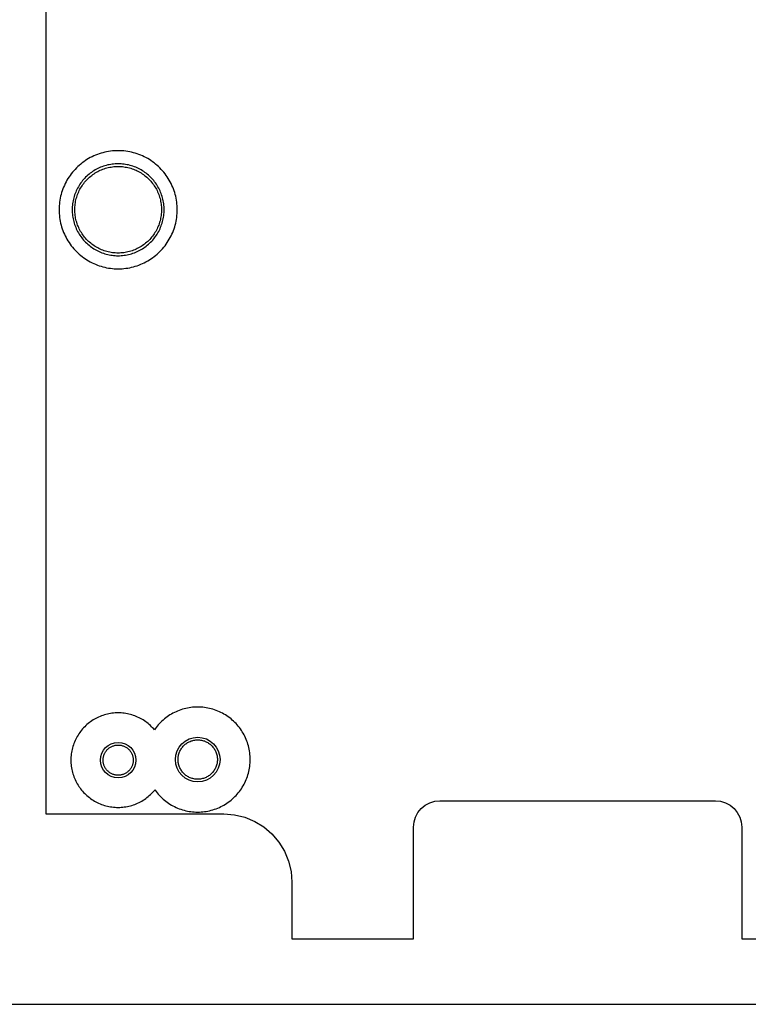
# Model space of a CAD drawing. Header units: millimetres. Extents: x 0 to 200, y 0 to 150.
# Tile 32 of 36: x 89 to 144, y 0 to 75. Entities that reach past the tile are written whole.
import ezdxf

# ---------------------------------------------------------------- set-up
doc = ezdxf.new("R2010")
doc.units = ezdxf.units.MM
for name, color, linetype in [('COPPER_REMOVE', 3, 'Continuous'), ('DRILL_2.7', 6, 'Continuous'), ('DRILL_3.4', 6, 'Continuous'), ('INSIDE_CUTS', 1, 'Continuous'), ('LABELS_ref', 5, 'Continuous'), ('OUTLINE', 7, 'Continuous')]:
    doc.layers.add(name, color=color, linetype=linetype)

msp = doc.modelspace()

# ---------------------------------------------------------------- linework, layer by layer
at = {"layer": 'COPPER_REMOVE'}
for points in [[(92.06, 59.79), (92.086, 59.645), (92.118, 59.501), (92.153, 59.358), (92.194, 59.217), (92.239, 59.077), (92.288, 58.938), (92.343, 58.801), (92.401, 58.666), (92.464, 58.533), (92.531, 58.402), (92.603, 58.273), (92.679, 58.147), (92.758, 58.023), (92.842, 57.902), (92.93, 57.784), (93.021, 57.668), (93.117, 57.556), (93.216, 57.447), (93.318, 57.341), (93.424, 57.239), (93.533, 57.14), (93.645, 57.044), (93.761, 56.953), (93.879, 56.865), (94, 56.781), (94.124, 56.702), (94.25, 56.626), (94.379, 56.554), (94.51, 56.487), (94.643, 56.424), (94.778, 56.366), (94.915, 56.311), (95.054, 56.262), (95.194, 56.217), (95.335, 56.176), (95.478, 56.141), (95.622, 56.109), (95.767, 56.083), (95.913, 56.061), (96.059, 56.045), (96.206, 56.033), (96.353, 56.025), (96.5, 56.023), (96.647, 56.025), (96.794, 56.033), (96.941, 56.045), (97.087, 56.061), (97.233, 56.083), (97.378, 56.109), (97.522, 56.141), (97.665, 56.176), (97.806, 56.217), (97.946, 56.262), (98.085, 56.311), (98.222, 56.366), (98.357, 56.424), (98.49, 56.487), (98.621, 56.554), (98.75, 56.626), (98.876, 56.702), (99, 56.781), (99.121, 56.865), (99.239, 56.953), (99.355, 57.044), (99.467, 57.14), (99.576, 57.239), (99.682, 57.341), (99.784, 57.447), (99.883, 57.556), (99.979, 57.668), (100.07, 57.784), (100.158, 57.902), (100.242, 58.023), (100.321, 58.147), (100.397, 58.273), (100.469, 58.402), (100.536, 58.533), (100.599, 58.666), (100.657, 58.801), (100.712, 58.938), (100.761, 59.077), (100.806, 59.217), (100.847, 59.358), (100.882, 59.501), (100.914, 59.645), (100.94, 59.79), (100.962, 59.936), (100.978, 60.082), (100.99, 60.229), (100.998, 60.376), (101, 60.523), (100.998, 60.67), (100.99, 60.817), (100.978, 60.964), (100.962, 61.11), (100.94, 61.256), (100.914, 61.401), (100.882, 61.545), (100.847, 61.688), (100.806, 61.829), (100.761, 61.969), (100.712, 62.108), (100.657, 62.245), (100.599, 62.38), (100.536, 62.513), (100.469, 62.644), (100.397, 62.773), (100.321, 62.899), (100.242, 63.023), (100.158, 63.144), (100.07, 63.262), (99.979, 63.378), (99.883, 63.49), (99.784, 63.599), (99.682, 63.705), (99.576, 63.807), (99.467, 63.906), (99.355, 64.002), (99.239, 64.093), (99.121, 64.181), (99, 64.265), (98.876, 64.344), (98.75, 64.42), (98.621, 64.492), (98.49, 64.559), (98.357, 64.622), (98.222, 64.68), (98.085, 64.735), (97.946, 64.784), (97.806, 64.829), (97.665, 64.87), (97.522, 64.905), (97.378, 64.937), (97.233, 64.963), (97.087, 64.985), (96.941, 65.001), (96.794, 65.013), (96.647, 65.021), (96.5, 65.023), (96.353, 65.021), (96.206, 65.013), (96.059, 65.001), (95.913, 64.985), (95.767, 64.963), (95.622, 64.937), (95.478, 64.905), (95.335, 64.87), (95.194, 64.829), (95.054, 64.784), (94.915, 64.735), (94.778, 64.68), (94.643, 64.622), (94.51, 64.559), (94.379, 64.492), (94.25, 64.42), (94.124, 64.344), (94, 64.265), (93.879, 64.181), (93.761, 64.093), (93.645, 64.002), (93.533, 63.906), (93.424, 63.807), (93.318, 63.705), (93.216, 63.599), (93.117, 63.49), (93.021, 63.378), (92.93, 63.262), (92.842, 63.144), (92.758, 63.023), (92.679, 62.899), (92.603, 62.773), (92.531, 62.644), (92.464, 62.513), (92.401, 62.38), (92.343, 62.245), (92.288, 62.108), (92.239, 61.969), (92.194, 61.829), (92.153, 61.688), (92.118, 61.545), (92.086, 61.401), (92.06, 61.256), (92.038, 61.11), (92.022, 60.964), (92.01, 60.817), (92.002, 60.67), (92, 60.523), (92.002, 60.376), (92.01, 60.229), (92.022, 60.082), (92.038, 59.936), (92.06, 59.79)], [(93.244, 61.061), (93.263, 61.167), (93.286, 61.272), (93.312, 61.377), (93.342, 61.481), (93.375, 61.584), (93.412, 61.685), (93.451, 61.786), (93.494, 61.885), (93.54, 61.983), (93.59, 62.079), (93.642, 62.173), (93.698, 62.266), (93.756, 62.356), (93.818, 62.445), (93.882, 62.532), (93.949, 62.616), (94.019, 62.699), (94.091, 62.779), (94.167, 62.856), (94.244, 62.932), (94.324, 63.004), (94.407, 63.074), (94.491, 63.141), (94.578, 63.205), (94.667, 63.267), (94.757, 63.325), (94.85, 63.381), (94.944, 63.433), (95.04, 63.483), (95.138, 63.529), (95.237, 63.572), (95.338, 63.611), (95.439, 63.648), (95.542, 63.681), (95.646, 63.711), (95.751, 63.737), (95.856, 63.76), (95.962, 63.779), (96.069, 63.795), (96.177, 63.807), (96.284, 63.816), (96.392, 63.821), (96.5, 63.823), (96.608, 63.821), (96.716, 63.816), (96.823, 63.807), (96.931, 63.795), (97.038, 63.779), (97.144, 63.76), (97.249, 63.737), (97.354, 63.711), (97.458, 63.681), (97.561, 63.648), (97.662, 63.611), (97.763, 63.572), (97.862, 63.529), (97.96, 63.483), (98.056, 63.433), (98.15, 63.381), (98.243, 63.325), (98.333, 63.267), (98.422, 63.205), (98.509, 63.141), (98.593, 63.074), (98.676, 63.004), (98.756, 62.932), (98.833, 62.856), (98.909, 62.779), (98.981, 62.699), (99.051, 62.616), (99.118, 62.532), (99.182, 62.445), (99.244, 62.356), (99.302, 62.266), (99.358, 62.173), (99.41, 62.079), (99.46, 61.983), (99.506, 61.885), (99.549, 61.786), (99.588, 61.685), (99.625, 61.584), (99.658, 61.481), (99.688, 61.377), (99.714, 61.272), (99.737, 61.167), (99.756, 61.061), (99.772, 60.954), (99.784, 60.846), (99.793, 60.739), (99.798, 60.631), (99.8, 60.523), (99.798, 60.415), (99.793, 60.307), (99.784, 60.2), (99.772, 60.092), (99.756, 59.985), (99.737, 59.879), (99.714, 59.774), (99.688, 59.669), (99.658, 59.565), (99.625, 59.462), (99.588, 59.361), (99.549, 59.26), (99.506, 59.161), (99.46, 59.063), (99.41, 58.967), (99.358, 58.873), (99.302, 58.78), (99.244, 58.69), (99.182, 58.601), (99.118, 58.514), (99.051, 58.43), (98.981, 58.347), (98.909, 58.267), (98.833, 58.19), (98.756, 58.114), (98.676, 58.042), (98.593, 57.972), (98.509, 57.905), (98.422, 57.841), (98.333, 57.779), (98.243, 57.721), (98.15, 57.665), (98.056, 57.613), (97.96, 57.563), (97.862, 57.517), (97.763, 57.474), (97.662, 57.435), (97.561, 57.398), (97.458, 57.365), (97.354, 57.335), (97.249, 57.309), (97.144, 57.286), (97.038, 57.267), (96.931, 57.251), (96.823, 57.239), (96.716, 57.23), (96.608, 57.225), (96.5, 57.223), (96.392, 57.225), (96.284, 57.23), (96.177, 57.239), (96.069, 57.251), (95.962, 57.267), (95.856, 57.286), (95.751, 57.309), (95.646, 57.335), (95.542, 57.365), (95.439, 57.398), (95.338, 57.435), (95.237, 57.474), (95.138, 57.517), (95.04, 57.563), (94.944, 57.613), (94.85, 57.665), (94.757, 57.721), (94.667, 57.779), (94.578, 57.841), (94.491, 57.905), (94.407, 57.972), (94.324, 58.042), (94.244, 58.114), (94.167, 58.19), (94.091, 58.267), (94.019, 58.347), (93.949, 58.43), (93.882, 58.514), (93.818, 58.601), (93.756, 58.69), (93.698, 58.78), (93.642, 58.873), (93.59, 58.967), (93.54, 59.063), (93.494, 59.161), (93.451, 59.26), (93.412, 59.361), (93.375, 59.462), (93.342, 59.565), (93.312, 59.669), (93.286, 59.774), (93.263, 59.879), (93.244, 59.985), (93.228, 60.092), (93.216, 60.2), (93.207, 60.307), (93.202, 60.415), (93.2, 60.523), (93.202, 60.631), (93.207, 60.739), (93.216, 60.846), (93.228, 60.954), (93.244, 61.061)], [(92.969, 17.898), (92.994, 17.783), (93.023, 17.668), (93.055, 17.555), (93.091, 17.443), (93.131, 17.332), (93.174, 17.222), (93.221, 17.114), (93.271, 17.008), (93.325, 16.903), (93.382, 16.8), (93.443, 16.699), (93.507, 16.6), (93.574, 16.503), (93.644, 16.408), (93.717, 16.316), (93.793, 16.226), (93.872, 16.139), (93.954, 16.054), (94.039, 15.972), (94.126, 15.893), (94.216, 15.817), (94.308, 15.744), (94.403, 15.674), (94.5, 15.607), (94.599, 15.543), (94.7, 15.482), (94.803, 15.425), (94.908, 15.371), (95.014, 15.321), (95.122, 15.274), (95.232, 15.231), (95.343, 15.191), (95.455, 15.155), (95.568, 15.123), (95.683, 15.094), (95.798, 15.069), (95.914, 15.048), (96.03, 15.031), (96.147, 15.017), (96.265, 15.008), (96.382, 15.002), (96.5, 15), (96.618, 15.002), (96.735, 15.008), (96.853, 15.017), (96.97, 15.031), (97.086, 15.048), (97.202, 15.069), (97.317, 15.094), (97.432, 15.123), (97.545, 15.155), (97.657, 15.191), (97.768, 15.231), (97.878, 15.274), (97.986, 15.321), (98.092, 15.371), (98.197, 15.425), (98.3, 15.482), (98.401, 15.543), (98.5, 15.607), (98.597, 15.674), (98.692, 15.744), (98.784, 15.817), (98.874, 15.893), (98.961, 15.972), (99.046, 16.054), (99.128, 16.139), (99.207, 16.226), (99.283, 16.316), (99.296, 16.333), (99.309, 16.315), (99.387, 16.21), (99.468, 16.107), (99.553, 16.008), (99.641, 15.911), (99.732, 15.817), (99.826, 15.726), (99.923, 15.638), (100.022, 15.553), (100.125, 15.472), (100.23, 15.394), (100.338, 15.319), (100.448, 15.248), (100.56, 15.181), (100.674, 15.117), (100.791, 15.058), (100.909, 15.002), (101.029, 14.949), (101.151, 14.901), (101.274, 14.857), (101.399, 14.817), (101.525, 14.781), (101.652, 14.749), (101.78, 14.722), (101.908, 14.698), (102.038, 14.679), (102.168, 14.664), (102.298, 14.654), (102.429, 14.647), (102.56, 14.645), (102.691, 14.647), (102.822, 14.654), (102.952, 14.664), (103.082, 14.679), (103.212, 14.698), (103.34, 14.722), (103.468, 14.749), (103.595, 14.781), (103.721, 14.817), (103.846, 14.857), (103.969, 14.901), (104.091, 14.949), (104.211, 15.002), (104.329, 15.058), (104.446, 15.117), (104.56, 15.181), (104.672, 15.248), (104.782, 15.319), (104.89, 15.394), (104.995, 15.472), (105.098, 15.553), (105.197, 15.638), (105.294, 15.726), (105.388, 15.817), (105.479, 15.911), (105.567, 16.008), (105.652, 16.107), (105.733, 16.21), (105.811, 16.315), (105.886, 16.423), (105.957, 16.533), (106.024, 16.645), (106.088, 16.759), (106.147, 16.876), (106.203, 16.994), (106.256, 17.114), (106.304, 17.236), (106.348, 17.359), (106.388, 17.484), (106.424, 17.61), (106.456, 17.737), (106.483, 17.865), (106.507, 17.993), (106.526, 18.123), (106.541, 18.253), (106.551, 18.383), (106.558, 18.514), (106.56, 18.645), (106.558, 18.776), (106.551, 18.907), (106.541, 19.037), (106.526, 19.167), (106.507, 19.297), (106.483, 19.425), (106.456, 19.553), (106.424, 19.68), (106.388, 19.806), (106.348, 19.931), (106.304, 20.054), (106.256, 20.176), (106.203, 20.296), (106.147, 20.414), (106.088, 20.531), (106.024, 20.645), (105.957, 20.757), (105.886, 20.867), (105.811, 20.975), (105.733, 21.08), (105.652, 21.183), (105.567, 21.282), (105.479, 21.379), (105.388, 21.473), (105.294, 21.564), (105.197, 21.652), (105.098, 21.737), (104.995, 21.818), (104.89, 21.896), (104.782, 21.971), (104.672, 22.042), (104.56, 22.109), (104.446, 22.173), (104.329, 22.232), (104.211, 22.288), (104.091, 22.341), (103.969, 22.389), (103.846, 22.433), (103.721, 22.473), (103.595, 22.509), (103.468, 22.541), (103.34, 22.568), (103.212, 22.592), (103.082, 22.611), (102.952, 22.626), (102.822, 22.636), (102.691, 22.643), (102.56, 22.645), (102.429, 22.643), (102.298, 22.636), (102.168, 22.626), (102.038, 22.611), (101.908, 22.592), (101.78, 22.568), (101.652, 22.541), (101.525, 22.509), (101.399, 22.473), (101.274, 22.433), (101.151, 22.389), (101.029, 22.341), (100.909, 22.288), (100.791, 22.232), (100.674, 22.173), (100.56, 22.109), (100.448, 22.042), (100.338, 21.971), (100.23, 21.896), (100.125, 21.818), (100.022, 21.737), (99.923, 21.652), (99.826, 21.564), (99.732, 21.473), (99.641, 21.379), (99.553, 21.282), (99.468, 21.183), (99.387, 21.08), (99.309, 20.975), (99.262, 20.908), (99.207, 20.974), (99.128, 21.061), (99.046, 21.146), (98.961, 21.228), (98.874, 21.307), (98.784, 21.383), (98.692, 21.456), (98.597, 21.526), (98.5, 21.593), (98.401, 21.657), (98.3, 21.718), (98.197, 21.775), (98.092, 21.829), (97.986, 21.879), (97.878, 21.926), (97.768, 21.969), (97.657, 22.009), (97.545, 22.045), (97.432, 22.077), (97.317, 22.106), (97.202, 22.131), (97.086, 22.152), (96.97, 22.169), (96.853, 22.183), (96.735, 22.192), (96.618, 22.198), (96.5, 22.2), (96.382, 22.198), (96.265, 22.192), (96.147, 22.183), (96.03, 22.169), (95.914, 22.152), (95.798, 22.131), (95.683, 22.106), (95.568, 22.077), (95.455, 22.045), (95.343, 22.009), (95.232, 21.969), (95.122, 21.926), (95.014, 21.879), (94.908, 21.829), (94.803, 21.775), (94.7, 21.718), (94.599, 21.657), (94.5, 21.593), (94.403, 21.526), (94.308, 21.456), (94.216, 21.383), (94.126, 21.307), (94.039, 21.228), (93.954, 21.146), (93.872, 21.061), (93.793, 20.974), (93.717, 20.884), (93.644, 20.792), (93.574, 20.697), (93.507, 20.6), (93.443, 20.501), (93.382, 20.4), (93.325, 20.297), (93.271, 20.192), (93.221, 20.086), (93.174, 19.978), (93.131, 19.868), (93.091, 19.757), (93.055, 19.645), (93.023, 19.532), (92.994, 19.417), (92.969, 19.302), (92.948, 19.186), (92.931, 19.07), (92.917, 18.953), (92.908, 18.835), (92.902, 18.718), (92.9, 18.6), (92.902, 18.482), (92.908, 18.365), (92.917, 18.247), (92.931, 18.13), (92.948, 18.014), (92.969, 17.898)], [(95.4, 18.934), (95.417, 18.987), (95.438, 19.04), (95.46, 19.092), (95.486, 19.142), (95.514, 19.191), (95.544, 19.239), (95.576, 19.285), (95.611, 19.33), (95.648, 19.372), (95.687, 19.413), (95.728, 19.452), (95.77, 19.489), (95.815, 19.524), (95.861, 19.556), (95.909, 19.586), (95.958, 19.614), (96.008, 19.64), (96.06, 19.662), (96.113, 19.683), (96.166, 19.7), (96.221, 19.716), (96.276, 19.728), (96.331, 19.738), (96.387, 19.744), (96.444, 19.749), (96.5, 19.75), (96.556, 19.749), (96.613, 19.744), (96.669, 19.738), (96.724, 19.728), (96.779, 19.716), (96.834, 19.7), (96.887, 19.683), (96.94, 19.662), (96.992, 19.64), (97.042, 19.614), (97.091, 19.586), (97.139, 19.556), (97.185, 19.524), (97.23, 19.489), (97.272, 19.452), (97.313, 19.413), (97.352, 19.372), (97.389, 19.33), (97.424, 19.285), (97.456, 19.239), (97.486, 19.191), (97.514, 19.142), (97.54, 19.092), (97.562, 19.04), (97.583, 18.987), (97.6, 18.934), (97.616, 18.879), (97.628, 18.824), (97.638, 18.769), (97.644, 18.713), (97.649, 18.656), (97.65, 18.6), (97.649, 18.544), (97.644, 18.487), (97.638, 18.431), (97.628, 18.376), (97.616, 18.321), (97.6, 18.266), (97.583, 18.213), (97.562, 18.16), (97.54, 18.108), (97.514, 18.058), (97.486, 18.009), (97.456, 17.961), (97.424, 17.915), (97.389, 17.87), (97.352, 17.828), (97.313, 17.787), (97.272, 17.748), (97.23, 17.711), (97.185, 17.676), (97.139, 17.644), (97.091, 17.614), (97.042, 17.586), (96.992, 17.56), (96.94, 17.538), (96.887, 17.517), (96.834, 17.5), (96.779, 17.484), (96.724, 17.472), (96.669, 17.462), (96.613, 17.456), (96.556, 17.451), (96.5, 17.45), (96.444, 17.451), (96.387, 17.456), (96.331, 17.462), (96.276, 17.472), (96.221, 17.484), (96.166, 17.5), (96.113, 17.517), (96.06, 17.538), (96.008, 17.56), (95.958, 17.586), (95.909, 17.614), (95.861, 17.644), (95.815, 17.676), (95.77, 17.711), (95.728, 17.748), (95.687, 17.787), (95.648, 17.828), (95.611, 17.87), (95.576, 17.915), (95.544, 17.961), (95.514, 18.009), (95.486, 18.058), (95.46, 18.108), (95.438, 18.16), (95.417, 18.213), (95.4, 18.266), (95.384, 18.321), (95.372, 18.376), (95.362, 18.431), (95.356, 18.487), (95.351, 18.544), (95.35, 18.6), (95.351, 18.656), (95.356, 18.713), (95.362, 18.769), (95.372, 18.824), (95.384, 18.879), (95.4, 18.934)], [(101.125, 19.08), (101.148, 19.15), (101.174, 19.219), (101.204, 19.286), (101.237, 19.352), (101.273, 19.416), (101.313, 19.478), (101.355, 19.539), (101.4, 19.597), (101.449, 19.652), (101.499, 19.706), (101.553, 19.756), (101.608, 19.805), (101.666, 19.85), (101.727, 19.892), (101.789, 19.932), (101.853, 19.968), (101.919, 20.001), (101.986, 20.031), (102.055, 20.057), (102.125, 20.08), (102.196, 20.1), (102.267, 20.116), (102.34, 20.129), (102.413, 20.138), (102.486, 20.143), (102.56, 20.145), (102.634, 20.143), (102.707, 20.138), (102.78, 20.129), (102.853, 20.116), (102.924, 20.1), (102.995, 20.08), (103.065, 20.057), (103.134, 20.031), (103.201, 20.001), (103.267, 19.968), (103.331, 19.932), (103.393, 19.892), (103.454, 19.85), (103.512, 19.805), (103.567, 19.756), (103.621, 19.706), (103.671, 19.652), (103.72, 19.597), (103.765, 19.539), (103.807, 19.478), (103.847, 19.416), (103.883, 19.352), (103.916, 19.286), (103.946, 19.219), (103.972, 19.15), (103.995, 19.08), (104.015, 19.009), (104.031, 18.938), (104.044, 18.865), (104.053, 18.792), (104.058, 18.719), (104.06, 18.645), (104.058, 18.571), (104.053, 18.498), (104.044, 18.425), (104.031, 18.352), (104.015, 18.281), (103.995, 18.21), (103.972, 18.14), (103.946, 18.071), (103.916, 18.004), (103.883, 17.938), (103.847, 17.874), (103.807, 17.812), (103.765, 17.751), (103.72, 17.693), (103.671, 17.638), (103.621, 17.584), (103.567, 17.534), (103.512, 17.485), (103.454, 17.44), (103.393, 17.398), (103.331, 17.358), (103.267, 17.322), (103.201, 17.289), (103.134, 17.259), (103.065, 17.233), (102.995, 17.21), (102.924, 17.19), (102.853, 17.174), (102.78, 17.161), (102.707, 17.152), (102.634, 17.147), (102.56, 17.145), (102.486, 17.147), (102.413, 17.152), (102.34, 17.161), (102.267, 17.174), (102.196, 17.19), (102.125, 17.21), (102.055, 17.233), (101.986, 17.259), (101.919, 17.289), (101.853, 17.322), (101.789, 17.358), (101.727, 17.398), (101.666, 17.44), (101.608, 17.485), (101.553, 17.534), (101.499, 17.584), (101.449, 17.638), (101.4, 17.693), (101.355, 17.751), (101.313, 17.812), (101.273, 17.874), (101.237, 17.938), (101.204, 18.004), (101.174, 18.071), (101.148, 18.14), (101.125, 18.21), (101.105, 18.281), (101.089, 18.352), (101.076, 18.425), (101.067, 18.498), (101.062, 18.571), (101.06, 18.645), (101.062, 18.719), (101.067, 18.792), (101.076, 18.865), (101.089, 18.938), (101.105, 19.009), (101.125, 19.08)]]:
    msp.add_lwpolyline(points, close=True, dxfattribs=at)
at = {"layer": 'DRILL_2.7'}
msp.add_circle((96.5, 18.6), 1.35, dxfattribs=at)
at = {"layer": 'DRILL_3.4'}
msp.add_circle((102.56, 18.645), 1.7, dxfattribs=at)
at = {"layer": 'INSIDE_CUTS'}
msp.add_lwpolyline([(93, 60.523), (93.002, 60.408), (93.007, 60.294), (93.017, 60.18), (93.03, 60.066), (93.047, 59.953), (93.067, 59.84), (93.091, 59.728), (93.119, 59.617), (93.151, 59.507), (93.186, 59.398), (93.224, 59.29), (93.266, 59.184), (93.312, 59.079), (93.361, 58.975), (93.413, 58.873), (93.469, 58.773), (93.528, 58.675), (93.59, 58.579), (93.655, 58.484), (93.723, 58.392), (93.794, 58.303), (93.869, 58.215), (93.945, 58.13), (94.025, 58.048), (94.107, 57.968), (94.192, 57.892), (94.28, 57.817), (94.369, 57.746), (94.461, 57.678), (94.556, 57.613), (94.652, 57.551), (94.75, 57.492), (94.85, 57.436), (94.952, 57.384), (95.056, 57.335), (95.161, 57.289), (95.267, 57.247), (95.375, 57.209), (95.484, 57.174), (95.594, 57.142), (95.705, 57.114), (95.817, 57.09), (95.93, 57.07), (96.043, 57.053), (96.157, 57.04), (96.271, 57.03), (96.385, 57.025), (96.5, 57.023), (96.615, 57.025), (96.729, 57.03), (96.843, 57.04), (96.957, 57.053), (97.07, 57.07), (97.183, 57.09), (97.295, 57.114), (97.406, 57.142), (97.516, 57.174), (97.625, 57.209), (97.733, 57.247), (97.839, 57.289), (97.944, 57.335), (98.048, 57.384), (98.15, 57.436), (98.25, 57.492), (98.348, 57.551), (98.444, 57.613), (98.539, 57.678), (98.631, 57.746), (98.72, 57.817), (98.808, 57.892), (98.893, 57.968), (98.975, 58.048), (99.055, 58.13), (99.131, 58.215), (99.206, 58.303), (99.277, 58.392), (99.345, 58.484), (99.41, 58.579), (99.472, 58.675), (99.531, 58.773), (99.587, 58.873), (99.639, 58.975), (99.688, 59.079), (99.734, 59.184), (99.776, 59.29), (99.814, 59.398), (99.849, 59.507), (99.881, 59.617), (99.909, 59.728), (99.933, 59.84), (99.953, 59.953), (99.97, 60.066), (99.983, 60.18), (99.993, 60.294), (99.998, 60.408), (100, 60.523), (99.998, 60.638), (99.993, 60.752), (99.983, 60.866), (99.97, 60.98), (99.953, 61.093), (99.933, 61.206), (99.909, 61.318), (99.881, 61.429), (99.849, 61.539), (99.814, 61.648), (99.776, 61.756), (99.734, 61.862), (99.688, 61.967), (99.639, 62.071), (99.587, 62.173), (99.531, 62.273), (99.472, 62.371), (99.41, 62.467), (99.345, 62.562), (99.277, 62.654), (99.206, 62.743), (99.131, 62.831), (99.055, 62.916), (98.975, 62.998), (98.893, 63.078), (98.808, 63.154), (98.72, 63.229), (98.631, 63.3), (98.539, 63.368), (98.444, 63.433), (98.348, 63.495), (98.25, 63.554), (98.15, 63.61), (98.048, 63.662), (97.944, 63.711), (97.839, 63.757), (97.733, 63.799), (97.625, 63.837), (97.516, 63.872), (97.406, 63.904), (97.295, 63.932), (97.183, 63.956), (97.07, 63.976), (96.957, 63.993), (96.843, 64.006), (96.729, 64.016), (96.615, 64.021), (96.5, 64.023), (96.385, 64.021), (96.271, 64.016), (96.157, 64.006), (96.043, 63.993), (95.93, 63.976), (95.817, 63.956), (95.705, 63.932), (95.594, 63.904), (95.484, 63.872), (95.375, 63.837), (95.267, 63.799), (95.161, 63.757), (95.056, 63.711), (94.952, 63.662), (94.85, 63.61), (94.75, 63.554), (94.652, 63.495), (94.556, 63.433), (94.461, 63.368), (94.369, 63.3), (94.28, 63.229), (94.192, 63.154), (94.107, 63.078), (94.025, 62.998), (93.945, 62.916), (93.869, 62.831), (93.794, 62.743), (93.723, 62.654), (93.655, 62.562), (93.59, 62.467), (93.528, 62.371), (93.469, 62.273), (93.413, 62.173), (93.361, 62.071), (93.312, 61.967), (93.266, 61.862), (93.224, 61.756), (93.186, 61.648), (93.151, 61.539), (93.119, 61.429), (93.091, 61.318), (93.067, 61.206), (93.047, 61.093), (93.03, 60.98), (93.017, 60.866), (93.007, 60.752), (93.002, 60.638), (93, 60.523)], close=True, dxfattribs=at)
at = {"layer": 'LABELS_ref'}
msp.add_lwpolyline([(0, 0), (200, 0), (200, 150), (0, 150)], close=True, dxfattribs=at)
at = {"layer": 'OUTLINE'}
msp.add_lwpolyline([(91, 101.5), (91, 14.5), (104.54, 14.5), (105.354, 14.436), (106.147, 14.245), (106.901, 13.933), (107.596, 13.507), (108.217, 12.977), (108.747, 12.356), (109.173, 11.661), (109.485, 10.907), (109.676, 10.113), (109.74, 9.3), (109.74, 5), (119, 5), (119, 13.5), (119.038, 13.89), (119.152, 14.265), (119.337, 14.611), (119.586, 14.914), (119.889, 15.163), (120.235, 15.348), (120.61, 15.461), (121, 15.5), (142, 15.5), (142.39, 15.461), (142.765, 15.348), (143.111, 15.163), (143.414, 14.914), (143.663, 14.611), (143.848, 14.265), (143.962, 13.89), (144, 13.5), (144, 5), (153.26, 5)], dxfattribs=at)

doc.saveas('drawing.dxf')
